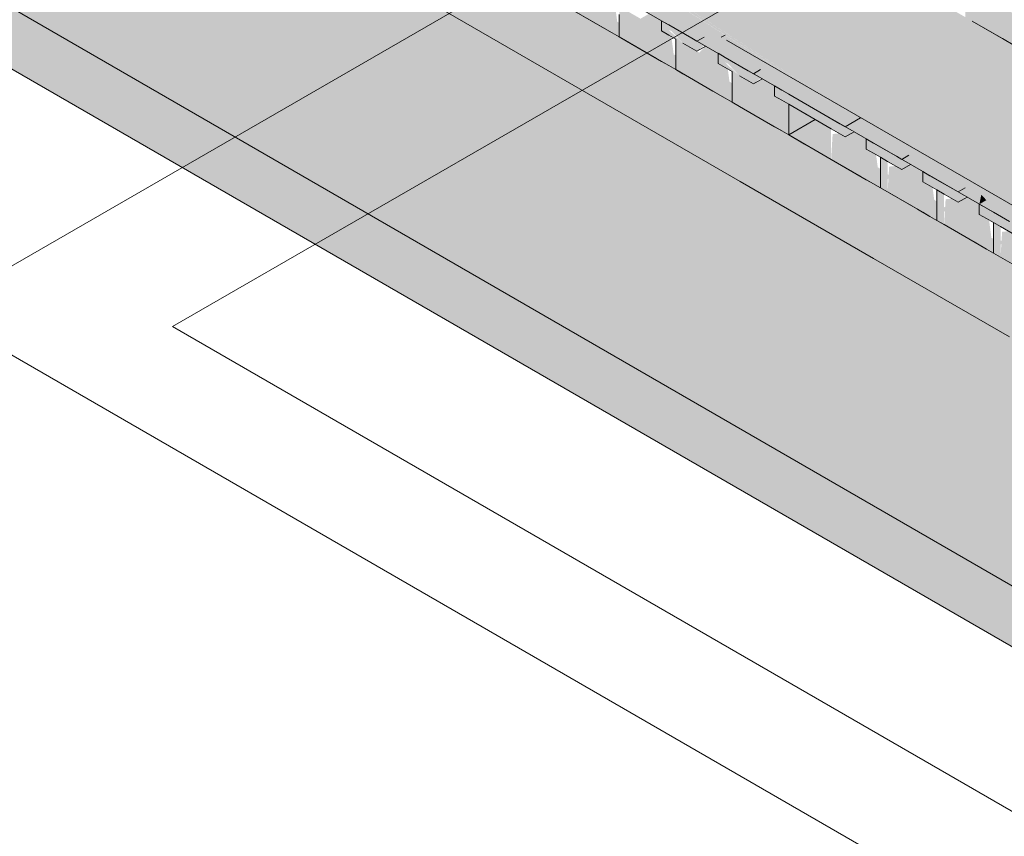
# Model space of a CAD drawing. Header units: millimetres. Extents: x 4476663 to 4477054, y -30323851 to -30323414.
# Tile 15 of 256: x 4476944.345 to 4476945.311, y -30323837.367 to -30323836.566. Entities that reach past the tile are written whole.
import ezdxf

# ---------------------------------------------------------------- set-up
doc = ezdxf.new("R2010")
doc.units = ezdxf.units.MM
for name, color, linetype, lineweight in [('CE-Rack', 9, 'Continuous', 18), ('DI-Elementos externos em vista', 9, 'Continuous', 5), ('P-Simbol', 5, 'Continuous', 20)]:
    doc.layers.add(name, color=color, linetype=linetype, lineweight=lineweight)

msp = doc.modelspace()

# ---------------------------------------------------------------- hatches: boundary and pattern name
at = {"layer": 'CE-Rack', "linetype": 'Continuous'}
for points in [[(4476944.17569, -30323836.36094), (4476946.25415, -30323837.72094), (4476948.24462, -30323836.57174), (4476948.24462, -30323836.41174), (4476946.25415, -30323835.61558), (4476946.25415, -30323836.64094), (4476946.25063, -30323836.28802), (4476946.24812, -30323835.92947), (4476946.248, -30323836.23334), (4476946.2507, -30323836.46798), (4476946.25246, -30323836.82696), (4476946.24952, -30323836.46866), (4476946.248, -30323836.23334), (4476946.248, -30323837.55739)], [(4476944.41004, -30323836.17389), (4476944.46435, -30323836.20524), (4476944.45689, -30323836.20955), (4476944.50466, -30323836.2459), (4476944.57288, -30323836.28657), (4476944.57433, -30323836.2859), (4476944.7253, -30323836.38226), (4476944.7253, -30323836.37725), (4476944.73633, -30323836.38436), (4476944.7253, -30323836.38226), (4476945.31596, -30323836.75825), (4476944.88465, -30323836.48003), (4476944.88465, -30323836.47835), (4476944.92122, -30323836.50363), (4476944.92623, -30323836.50134), (4476944.98164, -30323836.52736), (4476944.94312, -30323836.50698), (4476944.92623, -30323836.50674), (4476945.31596, -30323836.75825), (4476944.88465, -30323836.48394), (4476944.60364, -30323836.30482), (4476944.50764, -30323836.24818), (4476944.57206, -30323836.29721), (4476944.56379, -30323836.29198), (4476944.45659, -30323836.20972), (4476944.50134, -30323836.24782), (4476944.55599, -30323836.29049), (4476944.57014, -30323836.29832), (4476944.50064, -30323836.25294), (4476944.61326, -30323836.33743), (4476944.68374, -30323836.39552), (4476944.7183, -30323836.41869), (4476944.7183, -30323836.42869), (4476944.73216, -30323836.43669), (4476944.73916, -30323836.46265), (4476944.73916, -30323836.44074), (4476944.7253, -30323836.42778), (4476944.75301, -30323836.43873), (4476945.39725, -30323836.81069), (4476946.14209, -30323837.17389), (4476945.27256, -30323836.56315), (4476944.974, -30323836.39078), (4476944.99998, -30323836.37578), (4476944.96971, -30323836.35831), (4476944.96022, -30323836.34282), (4476944.92557, -30323836.36282), (4476944.71438, -30323836.24089), (4476944.69687, -30323836.23752), (4476944.56087, -30323836.22338), (4476944.68781, -30323836.23601), (4476944.71438, -30323836.24089), (4476944.53759, -30323836.13882)], [(4476944.41004, -30323836.35389), (4476945.141, -30323836.70274), (4476944.78759, -30323836.49869), (4476944.73216, -30323836.47132), (4476944.7253, -30323836.47065), (4476944.78073, -30323836.49843), (4476944.78571, -30323836.49978), (4476944.73216, -30323836.47409), (4476944.7253, -30323836.4679), (4476944.78073, -30323836.49473), (4476944.51746, -30323836.34274)], [(4476946.25415, -30323837.72094), (4476944.17569, -30323836.36094), (4476944.17569, -30323836.52094)], [(4476944.41004, -30323836.35389), (4476946.14209, -30323837.35389), (4476945.141, -30323836.70274)], [(4476944.24401, -30323836.40039), (4476946.25415, -30323837.56094), (4476946.08924, -30323837.25021), (4476945.15147, -30323836.70878), (4476944.92623, -30323836.6067), (4476944.88465, -30323836.57682), (4476944.86043, -30323836.56062), (4476944.78759, -30323836.53278), (4476944.76967, -30323836.54312), (4476944.74622, -30323836.54666), (4476944.77287, -30323836.53127), (4476944.77478, -30323836.52417), (4476944.73216, -30323836.5307), (4476944.73216, -30323836.49293), (4476944.66937, -30323836.48103), (4476944.7127, -30323836.45601)], [(4476944.9193, -30323836.53474), (4476944.90717, -30323836.52774), (4476944.89851, -30323836.53274), (4476944.87764, -30323836.52069), (4476944.87764, -30323836.55069), (4476944.93307, -30323836.58269), (4476944.92879, -30323836.55022)], [(4476945.5088, -30323836.86709), (4476946.05252, -30323837.18101), (4476944.92654, -30323836.52245)], [(4476944.93307, -30323836.55269), (4476944.94007, -30323836.57865), (4476944.94007, -30323836.55673), (4476944.92623, -30323836.5438), (4476944.94812, -30323836.55208), (4476944.91921, -30323836.53469), (4476944.91921, -30323836.54469)], [(4476945.27956, -30323836.5672), (4476945.27956, -30323836.5372), (4476945.29341, -30323836.5452), (4476945.30034, -30323836.5312), (4476945.29341, -30323836.5352), (4476945.27256, -30323836.53315), (4476945.27256, -30323836.56315), (4476946.09329, -30323837.13962)], [(4476945.31412, -30323836.54715), (4476945.29854, -30323836.54815), (4476945.27956, -30323836.5372), (4476945.27956, -30323836.5672), (4476945.32797, -30323836.59515), (4476945.32369, -30323836.56268), (4476945.3185, -30323836.55968)], [(4476944.97471, -30323836.56673), (4476944.9626, -30323836.55974), (4476944.95394, -30323836.56474), (4476944.93307, -30323836.55269), (4476944.93307, -30323836.58269), (4476944.9885, -30323836.61469), (4476944.98421, -30323836.58222)], [(4476944.93112, -30323836.56791), (4476944.93307, -30323836.58269), (4476944.94277, -30323836.57119)], [(4476944.9885, -30323836.58469), (4476944.9955, -30323836.61065), (4476944.9955, -30323836.58873), (4476944.98164, -30323836.57578), (4476945.00355, -30323836.58408), (4476944.97464, -30323836.56669), (4476944.97464, -30323836.57669)], [(4476945.27956, -30323836.5672), (4476945.32113, -30323836.59644), (4476945.37656, -30323836.6232)], [(4476945.15147, -30323836.70878), (4476944.92623, -30323836.58324), (4476944.92623, -30323836.59489)], [(4476944.98164, -30323836.57408), (4476944.9955, -30323836.58873), (4476945.00935, -30323836.59673), (4476945.02225, -30323836.58618), (4476945.00935, -30323836.58673)], [(4476945.03014, -30323836.59873), (4476945.01801, -30323836.59173), (4476945.01149, -30323836.59796), (4476944.9885, -30323836.58469), (4476944.9885, -30323836.61469), (4476945.04393, -30323836.64669), (4476945.03964, -30323836.61422)], [(4476945.03668, -30323836.58687), (4476946.05252, -30323837.18101), (4476946.04527, -30323837.16734)], [(4476945.5088, -30323836.86709), (4476945.03707, -30323836.58787), (4476945.03707, -30323836.59473)], [(4476946.04527, -30323837.16734), (4476945.03827, -30323836.58595), (4476945.03749, -30323836.58641)], [(4476944.98654, -30323836.5999), (4476944.9885, -30323836.61469), (4476944.99824, -30323836.60315)], [(4476945.04393, -30323836.61669), (4476945.05093, -30323836.64265), (4476945.05093, -30323836.62074), (4476945.03707, -30323836.60778), (4476945.05898, -30323836.61609), (4476945.03007, -30323836.59869), (4476945.03007, -30323836.60869)], [(4476945.03707, -30323836.60609), (4476945.05093, -30323836.62074), (4476945.06478, -30323836.62873), (4476945.07768, -30323836.61818), (4476945.06478, -30323836.61873)], [(4476945.08557, -30323836.63074), (4476945.07344, -30323836.62373), (4476945.06478, -30323836.62873), (4476945.04393, -30323836.61669), (4476945.04393, -30323836.64669), (4476945.09935, -30323836.67869), (4476945.12533, -30323836.66369), (4476945.09507, -30323836.64622)], [(4476945.04124, -30323836.62633), (4476945.04393, -30323836.64669), (4476945.05367, -30323836.63515)], [(4476945.15485, -30323836.68074), (4476945.17454, -30323836.66463), (4476945.16998, -30323836.662), (4476945.15485, -30323836.67074), (4476945.08548, -30323836.63069), (4476945.08548, -30323836.64069)], [(4476945.09935, -30323836.67869), (4476945.141, -30323836.70274), (4476945.141, -30323836.67274), (4476945.09935, -30323836.64869)], [(4476945.17564, -30323836.68274), (4476945.16351, -30323836.67574), (4476945.14251, -30323836.67786), (4476945.141, -30323836.70274), (4476945.18941, -30323836.73069), (4476945.18513, -30323836.69822)], [(4476945.21028, -30323836.71274), (4476945.22318, -30323836.70219), (4476945.21028, -30323836.70274), (4476945.17555, -30323836.68269), (4476945.17555, -30323836.69269)], [(4476945.141, -30323836.70274), (4476946.14209, -30323837.35389), (4476945.76454, -30323837.06274), (4476945.60948, -30323836.97617), (4476945.55661, -30323836.94726), (4476945.49433, -30323836.91188), (4476945.76454, -30323837.06274)], [(4476945.18941, -30323836.73069), (4476945.19643, -30323836.73474), (4476945.19643, -30323836.70474), (4476945.18941, -30323836.70069)], [(4476945.23107, -30323836.71474), (4476945.21894, -30323836.70774), (4476945.19794, -30323836.70986), (4476945.19643, -30323836.73474), (4476945.24484, -30323836.76269), (4476945.24056, -30323836.73022)], [(4476945.18673, -30323836.71034), (4476945.18941, -30323836.73069), (4476945.19914, -30323836.71917)], [(4476945.26571, -30323836.74474), (4476945.27861, -30323836.73419), (4476945.26571, -30323836.73474), (4476945.23098, -30323836.71469), (4476945.23098, -30323836.72469)], [(4476945.24484, -30323836.76269), (4476945.25184, -30323836.76673), (4476945.25184, -30323836.73673), (4476945.24484, -30323836.73269)], [(4476945.28835, -30323836.73757), (4476945.28648, -30323836.74673), (4476945.29341, -30323836.74273)], [(4476945.24215, -30323836.74232), (4476945.24484, -30323836.76269), (4476945.25454, -30323836.75119)], [(4476945.28648, -30323836.74673), (4476945.27437, -30323836.73974), (4476945.25336, -30323836.74187), (4476945.25184, -30323836.76673), (4476945.30027, -30323836.79469), (4476945.29598, -30323836.76222)], [(4476945.32112, -30323836.77673), (4476945.33402, -30323836.76618), (4476945.32112, -30323836.76673), (4476945.28641, -30323836.74669), (4476945.28641, -30323836.75669)], [(4476945.30027, -30323836.79469), (4476945.30727, -30323836.79873), (4476945.30727, -30323836.76873), (4476945.30027, -30323836.76469)], [(4476945.34191, -30323836.77873), (4476945.32978, -30323836.77173), (4476945.30878, -30323836.77385), (4476945.30727, -30323836.79873), (4476945.35569, -30323836.82669), (4476945.35141, -30323836.79422)], [(4476945.29831, -30323836.7799), (4476945.30027, -30323836.79469), (4476945.31001, -30323836.78315)]]:
    msp.add_hatch(color=256, dxfattribs=at).paths.add_polyline_path(points)

# ---------------------------------------------------------------- linework, layer by layer
at = {"layer": 'CE-Rack'}
for p, q in [((4476944.41004, -30323836.35389), (4476945.05165, -30323836.72432)), ((4476944.78073, -30323836.45473), (4476945.08548, -30323836.63069)), ((4476944.17569, -30323836.52094), (4476946.25415, -30323837.72094)), ((4476944.91409, -30323836.57173), (4476944.87764, -30323836.55069)), ((4476944.88466, -30323836.55474), (4476944.91921, -30323836.57469)), ((4476944.93307, -30323836.56077), (4476944.93307, -30323836.58269)), ((4476944.92623, -30323836.57874), (4476944.91409, -30323836.57173)), ((4476944.98164, -30323836.57073), (4476944.97464, -30323836.56669)), ((4476944.97464, -30323836.56669), (4476944.97464, -30323836.57669)), ((4476945.00416, -30323836.58373), (4476944.98164, -30323836.57073)), ((4476945.30901, -30323836.5842), (4476945.27956, -30323836.5672)), ((4476945.27956, -30323836.5672), (4476945.31412, -30323836.58715)), ((4476944.91921, -30323836.57469), (4476944.92623, -30323836.57874)), ((4476944.92623, -30323836.57874), (4476944.93307, -30323836.58269)), ((4476944.93307, -30323836.58269), (4476944.92623, -30323836.57874)), ((4476944.93307, -30323836.58269), (4476944.94007, -30323836.58673)), ((4476944.96952, -30323836.60373), (4476944.93307, -30323836.58269)), ((4476944.97464, -30323836.57669), (4476944.98164, -30323836.58073)), ((4476944.98164, -30323836.58073), (4476944.9885, -30323836.58469)), ((4476945.01628, -30323836.58273), (4476945.00935, -30323836.58673)), ((4476945.03314, -30323836.58299), (4476945.03707, -30323836.58073)), ((4476944.94007, -30323836.58673), (4476944.97464, -30323836.60669)), ((4476944.9885, -30323836.58469), (4476944.9885, -30323836.59278)), ((4476944.9885, -30323836.59278), (4476944.9885, -30323836.61469)), ((4476944.9955, -30323836.58873), (4476945.00935, -30323836.59673)), ((4476945.00935, -30323836.58673), (4476945.00416, -30323836.58373)), ((4476945.00935, -30323836.59673), (4476945.01801, -30323836.59173)), ((4476946.04527, -30323837.16734), (4476945.03827, -30323836.58595)), ((4476945.32113, -30323836.5912), (4476945.30901, -30323836.5842)), ((4476945.03707, -30323836.60273), (4476945.03007, -30323836.59869)), ((4476945.03007, -30323836.59869), (4476945.03007, -30323836.60869)), ((4476944.98164, -30323836.61073), (4476944.96952, -30323836.60373)), ((4476944.97464, -30323836.60669), (4476944.98164, -30323836.61073)), ((4476944.98164, -30323836.61073), (4476944.9885, -30323836.61469)), ((4476944.9885, -30323836.61469), (4476944.98164, -30323836.61073)), ((4476945.03007, -30323836.60869), (4476945.03707, -30323836.61273)), ((4476945.05959, -30323836.61574), (4476945.03707, -30323836.60273)), ((4476944.9885, -30323836.61469), (4476944.9955, -30323836.61873)), ((4476945.02495, -30323836.63574), (4476944.9885, -30323836.61469)), ((4476944.9955, -30323836.61873), (4476945.03007, -30323836.63869)), ((4476945.03707, -30323836.61273), (4476945.04393, -30323836.61669)), ((4476945.04393, -30323836.61669), (4476945.04393, -30323836.62478)), ((4476945.05093, -30323836.62074), (4476945.06478, -30323836.62873)), ((4476945.06478, -30323836.61873), (4476945.05959, -30323836.61574)), ((4476945.07171, -30323836.61473), (4476945.06478, -30323836.61873)), ((4476945.04393, -30323836.62478), (4476945.04393, -30323836.64669)), ((4476945.06478, -30323836.62873), (4476945.07344, -30323836.62373)), ((4476945.0925, -30323836.63473), (4476945.08548, -30323836.63069)), ((4476945.08548, -30323836.63069), (4476945.08548, -30323836.64069)), ((4476945.08548, -30323836.63069), (4476945.31596, -30323836.76375)), ((4476945.03707, -30323836.64273), (4476945.02495, -30323836.63574)), ((4476945.03007, -30323836.63869), (4476945.03707, -30323836.64273)), ((4476945.08548, -30323836.64069), (4476945.0925, -30323836.64473)), ((4476945.09935, -30323836.63869), (4476945.0925, -30323836.63473)), ((4476945.134, -30323836.65869), (4476945.09935, -30323836.63869)), ((4476945.03707, -30323836.64273), (4476945.04393, -30323836.64669)), ((4476945.04393, -30323836.64669), (4476945.03707, -30323836.64273)), ((4476945.04393, -30323836.64669), (4476945.05093, -30323836.65074)), ((4476945.0925, -30323836.67473), (4476945.04393, -30323836.64669)), ((4476945.05093, -30323836.65074), (4476945.08548, -30323836.67069)), ((4476945.0925, -30323836.64473), (4476945.09935, -30323836.64869)), ((4476945.09935, -30323836.64869), (4476945.09935, -30323836.67869)), ((4476945.141, -30323836.67274), (4476945.09935, -30323836.64869)), ((4476945.09935, -30323836.64869), (4476945.12533, -30323836.66369)), ((4476945.14966, -30323836.66774), (4476945.134, -30323836.65869)), ((4476945.09935, -30323836.67869), (4476945.12533, -30323836.66369)), ((4476945.12533, -30323836.66369), (4476945.141, -30323836.67274)), ((4476945.15485, -30323836.67074), (4476945.14966, -30323836.66774)), ((4476945.16998, -30323836.662), (4476945.15485, -30323836.67074)), ((4476945.08548, -30323836.67069), (4476945.0925, -30323836.67473)), ((4476945.0925, -30323836.67473), (4476945.09935, -30323836.67869)), ((4476945.09935, -30323836.67869), (4476945.0925, -30323836.67473)), ((4476945.09935, -30323836.67869), (4476945.141, -30323836.70274)), ((4476945.11502, -30323836.68774), (4476945.09935, -30323836.67869)), ((4476945.141, -30323836.67274), (4476945.15485, -30323836.68074)), ((4476945.15485, -30323836.68074), (4476945.16351, -30323836.67574)), ((4476945.141, -30323836.70274), (4476945.11502, -30323836.68774)), ((4476945.18257, -30323836.68674), (4476945.17555, -30323836.68269)), ((4476945.17555, -30323836.68269), (4476945.17555, -30323836.69269)), ((4476945.18941, -30323836.69069), (4476945.18257, -30323836.68674)), ((4476945.17555, -30323836.69269), (4476945.18257, -30323836.69674)), ((4476945.18257, -30323836.69674), (4476945.18941, -30323836.70069)), ((4476945.20509, -30323836.69974), (4476945.18941, -30323836.69069)), ((4476945.21721, -30323836.69874), (4476945.21028, -30323836.70274)), ((4476945.17045, -30323836.71974), (4476945.141, -30323836.70274)), ((4476945.141, -30323836.70274), (4476945.17555, -30323836.72269)), ((4476945.18941, -30323836.70069), (4476945.19643, -30323836.70474)), ((4476945.18941, -30323836.70069), (4476945.18941, -30323836.73069)), ((4476945.19643, -30323836.70474), (4476945.18941, -30323836.70069)), ((4476945.19643, -30323836.70474), (4476945.21028, -30323836.71274)), ((4476945.21028, -30323836.70274), (4476945.20509, -30323836.69974)), ((4476945.21028, -30323836.71274), (4476945.21894, -30323836.70774)), ((4476945.23799, -30323836.71874), (4476945.23098, -30323836.71469)), ((4476945.23098, -30323836.71469), (4476945.23098, -30323836.72469)), ((4476945.05165, -30323836.72432), (4476945.18257, -30323836.79991)), ((4476945.18941, -30323836.73069), (4476945.17045, -30323836.71974)), ((4476945.17555, -30323836.72269), (4476945.18257, -30323836.72674)), ((4476945.18257, -30323836.72674), (4476945.18941, -30323836.73069)), ((4476945.23098, -30323836.72469), (4476945.23799, -30323836.72874)), ((4476945.24484, -30323836.72269), (4476945.23799, -30323836.71874)), ((4476945.2605, -30323836.73173), (4476945.24484, -30323836.72269)), ((4476945.18941, -30323836.73069), (4476945.19643, -30323836.73474)), ((4476945.22586, -30323836.75173), (4476945.18941, -30323836.73069)), ((4476945.19643, -30323836.73474), (4476945.23098, -30323836.75469)), ((4476945.23799, -30323836.72874), (4476945.24484, -30323836.73269)), ((4476945.24484, -30323836.73269), (4476945.25184, -30323836.73673)), ((4476945.24484, -30323836.73269), (4476945.24484, -30323836.76269)), ((4476945.25184, -30323836.73673), (4476945.24484, -30323836.73269)), ((4476945.25184, -30323836.73673), (4476945.26571, -30323836.74474)), ((4476945.26571, -30323836.73474), (4476945.2605, -30323836.73173)), ((4476945.27264, -30323836.73074), (4476945.26571, -30323836.73474)), ((4476945.26571, -30323836.74474), (4476945.27437, -30323836.73974)), ((4476945.29341, -30323836.75073), (4476945.28641, -30323836.74669)), ((4476945.28641, -30323836.74669), (4476945.28641, -30323836.75669)), ((4476945.23799, -30323836.75874), (4476945.22586, -30323836.75173)), ((4476945.23098, -30323836.75469), (4476945.23799, -30323836.75874)), ((4476945.28641, -30323836.75669), (4476945.29341, -30323836.76073)), ((4476945.30027, -30323836.75469), (4476945.29341, -30323836.75073)), ((4476945.31593, -30323836.76373), (4476945.30027, -30323836.75469)), ((4476945.23799, -30323836.75874), (4476945.24484, -30323836.76269)), ((4476945.24484, -30323836.76269), (4476945.23799, -30323836.75874)), ((4476945.24484, -30323836.76269), (4476945.25184, -30323836.76673)), ((4476945.28129, -30323836.78373), (4476945.24484, -30323836.76269)), ((4476945.25184, -30323836.76673), (4476945.28641, -30323836.78669)), ((4476945.29341, -30323836.76073), (4476945.30027, -30323836.76469)), ((4476945.30027, -30323836.76469), (4476945.30727, -30323836.76873)), ((4476945.30027, -30323836.76469), (4476945.30027, -30323836.79469)), ((4476945.30727, -30323836.76873), (4476945.30027, -30323836.76469)), ((4476945.30727, -30323836.76873), (4476945.32112, -30323836.77673)), ((4476945.29341, -30323836.79073), (4476945.28129, -30323836.78373)), ((4476945.28641, -30323836.78669), (4476945.29341, -30323836.79073)), ((4476945.29341, -30323836.79073), (4476945.30027, -30323836.79469)), ((4476945.30027, -30323836.79469), (4476945.29341, -30323836.79073)), ((4476945.30027, -30323836.79469), (4476945.30727, -30323836.79873)), ((4476945.33672, -30323836.81574), (4476945.30027, -30323836.79469)), ((4476945.18257, -30323836.79991), (4476945.31596, -30323836.87692)), ((4476945.30727, -30323836.79873), (4476945.34184, -30323836.81869))]:
    msp.add_line(p, q, dxfattribs=at)
at = {"layer": 'DI-Elementos externos em vista'}
msp.add_line((4476949.16391, -30323839.34104), (4476941.90099, -30323835.14779), dxfattribs=at)
at = {"layer": 'P-Simbol'}
for p, q in [((4476944.2612, -30323836.85114), (4476946.16645, -30323835.75114)), ((4476944.49471, -30323836.86685), (4476946.26125, -30323835.84694)), ((4476946.23574, -30323837.99114), (4476944.2612, -30323836.85114)), ((4476946.21229, -30323837.85849), (4476944.49471, -30323836.86685))]:
    msp.add_line(p, q, dxfattribs=at)

doc.saveas('drawing.dxf')
